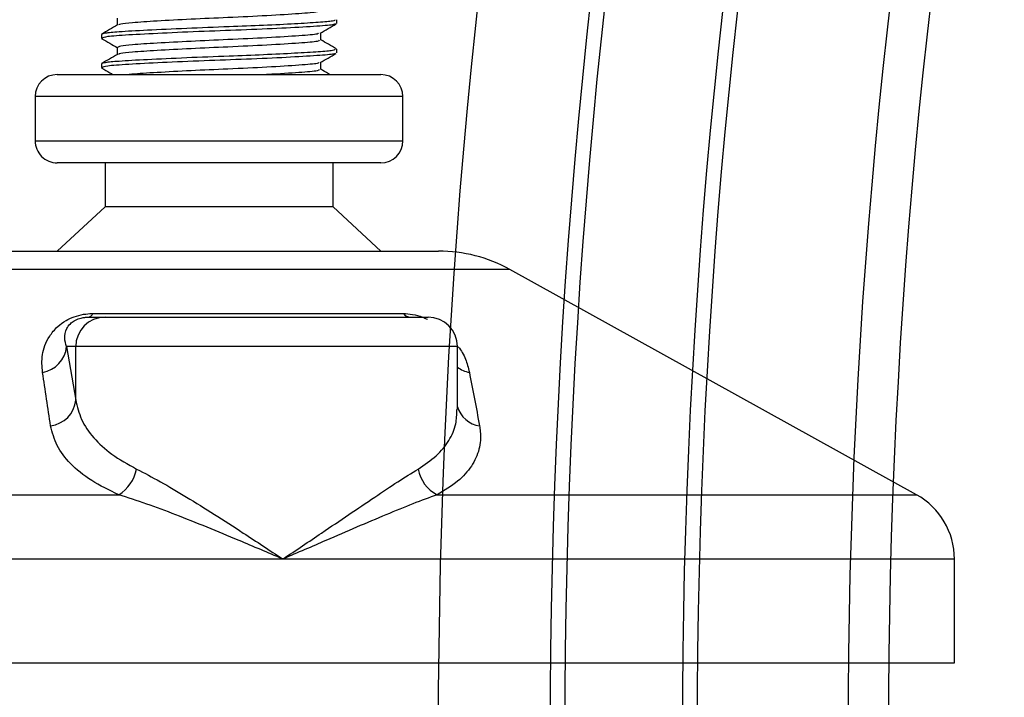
# Model space of a CAD drawing. Header units: millimetres. Extents: x 0 to 420, y 0 to 297.
# Tile 13 of 73: x 127.31 to 130.66, y 211.57 to 213.87. Entities that reach past the tile are written whole.
import ezdxf

# ---------------------------------------------------------------- set-up
doc = ezdxf.new("R2010")
doc.units = ezdxf.units.MM

msp = doc.modelspace()

# ---------------------------------------------------------------- linework, layer by layer
at = {"color": 7, "linetype": 'Continuous', "lineweight": 25}
for p, q in [((127.6435588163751, 213.8755712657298), (127.6435588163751, 213.8512893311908)), ((128.3894318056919, 213.856864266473), (128.3894318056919, 213.8693912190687)), ((127.5894318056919, 213.8193452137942), (127.5894318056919, 213.8068403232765)), ((128.3353047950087, 213.8005712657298), (128.3353047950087, 213.8249456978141)), ((127.5897700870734, 213.8061657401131), (127.5941579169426, 213.8054159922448)), ((127.6435588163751, 213.7755712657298), (127.6435588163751, 213.7512893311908)), ((128.3894318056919, 213.756864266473), (128.3894318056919, 213.7693912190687)), ((127.5894318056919, 213.7193452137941), (127.5894318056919, 213.7068403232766)), ((128.3353047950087, 213.7005712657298), (128.3353047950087, 213.7249456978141)), ((127.5897700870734, 213.7061657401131), (127.5941579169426, 213.7054159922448)), ((127.4394318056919, 213.6832923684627), (128.5394318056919, 213.6832923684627)), ((127.3644318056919, 213.6082923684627), (127.3644318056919, 213.4582923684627)), ((128.6144318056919, 213.6082923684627), (127.3644318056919, 213.6082923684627)), ((128.6144318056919, 213.4582923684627), (128.6144318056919, 213.6082923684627)), ((127.3644318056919, 213.4582923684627), (128.6144318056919, 213.4582923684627)), ((127.4415032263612, 213.3832923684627), (127.4394318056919, 213.3832923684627)), ((128.5394318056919, 213.3832923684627), (127.4415032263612, 213.3832923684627)), ((127.6019318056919, 213.3832923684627), (127.6019318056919, 213.2332923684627)), ((128.3769318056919, 213.2332923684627), (128.3769318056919, 213.3832923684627)), ((127.6019318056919, 213.2332923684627), (127.4394318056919, 213.0832923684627)), ((127.6033912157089, 213.2332923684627), (127.6019318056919, 213.2332923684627)), ((128.3769318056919, 213.2332923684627), (127.6033912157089, 213.2332923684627)), ((128.5394318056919, 213.0832923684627), (128.3769318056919, 213.2332923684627)), ((127.243646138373, 213.0832923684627), (128.7352174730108, 213.0832923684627)), ((128.9774673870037, 213.0206880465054), (127.0013962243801, 213.0206880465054)), ((130.3605567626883, 212.254669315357), (128.9774673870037, 213.0206880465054)), ((127.5443166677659, 212.8582923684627), (127.6019127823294, 212.8582923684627)), ((127.5608157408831, 212.8708132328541), (128.6160527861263, 212.8708132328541)), ((127.6019127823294, 212.8582923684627), (128.69984136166, 212.8582923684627)), ((127.4710834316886, 212.7582923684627), (127.5022894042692, 212.576607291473)), ((127.5022894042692, 212.7582923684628), (127.4710834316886, 212.7582923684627)), ((127.5022894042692, 212.576607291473), (127.5022894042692, 212.7582923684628)), ((128.79984136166, 212.7582923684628), (127.5022894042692, 212.7582923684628)), ((128.79984136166, 212.5441264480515), (128.79984136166, 212.7582923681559)), ((125.6183068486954, 212.254669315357), (127.6484077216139, 212.254669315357)), ((128.7307109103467, 212.254669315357), (130.3605567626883, 212.254669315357)), ((128.2062014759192, 212.0359714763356), (125.4894318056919, 212.0359714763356)), ((130.4894318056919, 212.0359714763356), (128.2062014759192, 212.0359714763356)), ((130.4894318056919, 211.6832923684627), (130.4894318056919, 212.0359714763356)), ((125.4894318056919, 211.6832923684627), (130.4894318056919, 211.6832923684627))]:
    msp.add_line(p, q, dxfattribs=at)
for centre, radius, start, end in [((151.6144318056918, 211.4486363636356), 39.64999999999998, 90.00000000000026, 180.0000000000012), ((151.6144318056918, 211.4486363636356), 39.51307336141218, 90.00000000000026, 180.0000000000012), ((151.6144318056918, 211.4486363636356), 39.00000000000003, 90.00000000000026, 180.0000000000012), ((151.6144318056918, 211.4486363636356), 38.95000000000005, 90.00000000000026, 180.0000000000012), ((151.6144318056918, 211.4486363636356), 38.55000000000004, 90.00000000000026, 180.0000000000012), ((151.6144318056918, 211.4486363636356), 38.5, 90.00000000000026, 180.0000000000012), ((151.6144318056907, 211.4486363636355), 38.12000000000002, 90.00000000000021, 180.0000000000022), ((151.6144318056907, 211.4486363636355), 22.88000000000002, 90.00000000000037, 180.0000000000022), ((151.6144318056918, 211.4486363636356), 22.50000000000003, 90.00000000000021, 180.0000000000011), ((151.6144318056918, 211.4486363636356), 22.45000000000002, 90.00000000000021, 180.0000000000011), ((151.6144318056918, 211.4486363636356), 22.05000000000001, 90.00000000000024, 180.0000000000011), ((151.6144318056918, 211.4486363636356), 22.00000000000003, 90.00000000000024, 180.0000000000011), ((151.6144318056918, 211.4486363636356), 21.48692663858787, 90.00000000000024, 180.0000000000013), ((151.6144318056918, 211.4486363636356), 21.35000000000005, 90.00000000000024, 180.0000000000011), ((127.4394318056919, 213.6082923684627), 0.07500000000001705, 90, 180), ((128.5394318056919, 213.6082923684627), 0.07499999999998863, 0, 90), ((127.4394318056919, 213.4582923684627), 0.07500000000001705, 180, 270.0000000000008), ((128.5394318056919, 213.4582923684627), 0.07500000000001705, 270.0000000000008, 0), ((128.7352174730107, 212.5832923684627), 0.5000000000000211, 61.02029230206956, 89.99999999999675), ((127.6021014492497, 212.7584803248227), 0.09981222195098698, 90.10830161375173, 180.1078937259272), ((127.5411320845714, 212.879619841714), 0.02156392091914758, 278.4925657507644, 335.8959158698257), ((128.6420271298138, 212.8913573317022), 0.03311686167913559, 218.3418163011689, 266.7919071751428), ((128.69984136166, 212.7582923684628), 0.1000000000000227, 0, 90), ((127.3740402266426, 212.7670294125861), 0.09743572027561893, 279.0746665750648, 354.8553872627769), ((128.8595728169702, 212.7684927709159), 0.09955152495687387, 233.1297136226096, 258.8712091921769), ((127.4051058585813, 212.5860539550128), 0.09764159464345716, 276.9419318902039, 354.4480432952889), ((128.8870537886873, 212.579351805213), 0.09102671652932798, 196.6451733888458, 262.3836141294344), ((127.5772418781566, 212.3690276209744), 0.1346937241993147, 301.8942461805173, 348.4889041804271), ((128.7878125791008, 212.3640423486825), 0.1233817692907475, 190.221171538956, 242.4317585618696), ((130.2394318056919, 212.0359714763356), 0.2500000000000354, 0, 61.02029230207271)]:
    msp.add_arc(centre, radius, start, end, dxfattribs=at)
for points, knots in [([(128.3296451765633, 213.9006155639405), (128.3293929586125, 213.8991094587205), (128.3287716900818, 213.8953995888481), (128.2659325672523, 213.8903056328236), (128.1580355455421, 213.8832889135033), (128.0243672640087, 213.8772234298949), (127.8913642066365, 213.8714226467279), (127.775450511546, 213.8650488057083), (127.6959687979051, 213.8600004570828), (127.6537026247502, 213.8556466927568), (127.6497402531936, 213.8529972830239), (127.6481773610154, 213.8519522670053)], [0, 0, 0, 0, 0.08849328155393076, 0.2179785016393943, 0.3527594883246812, 0.4843338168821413, 0.6035239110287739, 0.7262144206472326, 0.8444397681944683, 0.9386418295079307, 1, 1, 1, 1]), ([(127.6447444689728, 213.851976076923), (127.6356920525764, 213.8467322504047), (127.6175835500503, 213.8362424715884), (127.5994747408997, 213.8257590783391), (127.5904185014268, 213.8205163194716)], [0, 0, 0, 0, 0.4998986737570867, 1, 1, 1, 1]), ([(128.3829333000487, 213.8693912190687), (128.3827696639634, 213.8678695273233), (128.3824279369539, 213.8646917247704), (128.3301062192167, 213.860563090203), (128.2501444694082, 213.8555721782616), (128.143833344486, 213.8503893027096), (128.0163277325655, 213.8454808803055), (127.875918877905, 213.8401654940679), (127.7421178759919, 213.8337995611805), (127.6495824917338, 213.8287535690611), (127.5976775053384, 213.8239609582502), (127.5930616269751, 213.8208493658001), (127.590830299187, 213.8193452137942)], [0, 0, 0, 0, 0.08653971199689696, 0.1807239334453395, 0.2782380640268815, 0.3770459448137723, 0.4725658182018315, 0.5884558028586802, 0.7077454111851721, 0.822698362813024, 0.9142919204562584, 0.9999999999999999, 0.9999999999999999, 0.9999999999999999, 0.9999999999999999]), ([(128.3839747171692, 213.8554138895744), (128.3830302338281, 213.8546407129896), (128.3796557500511, 213.8518782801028), (128.3271566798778, 213.8477713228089), (128.2237365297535, 213.8415807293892), (128.0859488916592, 213.8354236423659), (127.9360071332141, 213.8301446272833), (127.7926978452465, 213.8238410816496), (127.6775651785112, 213.8178628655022), (127.6021677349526, 213.8126701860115), (127.5954046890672, 213.8087345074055), (127.5921497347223, 213.8068403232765)], [0, 0, 0, 0, 0.04590272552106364, 0.1640028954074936, 0.2864241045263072, 0.4087912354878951, 0.5269075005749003, 0.6499102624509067, 0.771452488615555, 0.8900034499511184, 1, 1, 1, 1]), ([(128.3335945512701, 213.8239550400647), (128.3426410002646, 213.8291959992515), (128.3607371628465, 213.8396798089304), (128.3788405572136, 213.85015810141), (128.3878938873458, 213.8553981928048)], [0, 0, 0, 0, 0.4999097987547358, 1, 1, 1, 1]), ([(128.3270867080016, 213.8240103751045), (128.3266028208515, 213.8230552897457), (128.3250079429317, 213.8199073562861), (128.2652144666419, 213.8153162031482), (128.1582241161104, 213.8082861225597), (128.0243314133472, 213.8022240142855), (127.8913439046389, 213.7964227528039), (127.7755705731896, 213.7900477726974), (127.695566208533, 213.7850039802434), (127.6506290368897, 213.7802025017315), (127.646637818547, 213.7770822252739), (127.644702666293, 213.7755693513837)], [0, 0, 0, 0, 0.05666830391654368, 0.1867770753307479, 0.3222071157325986, 0.4544150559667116, 0.5741791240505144, 0.6974604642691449, 0.8162551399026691, 0.9109108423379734, 1, 1, 1, 1]), ([(127.590969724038, 213.8053981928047), (127.6000230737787, 213.8001581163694), (127.6175562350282, 213.7900099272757), (127.6350823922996, 213.7798563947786), (127.6435588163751, 213.7749456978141)], [0, 0, 0, 0, 0.5163558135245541, 1, 1, 1, 1]), ([(128.3296451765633, 213.8006155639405), (128.3293929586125, 213.7991094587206), (128.3287716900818, 213.7953995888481), (128.2659325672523, 213.7903056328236), (128.1580355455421, 213.7832889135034), (128.0243672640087, 213.7772234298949), (127.8913642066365, 213.7714226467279), (127.775450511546, 213.7650488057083), (127.6959687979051, 213.7600004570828), (127.6537026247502, 213.7556466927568), (127.6497402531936, 213.7529972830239), (127.6481773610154, 213.7519522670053)], [0, 0, 0, 0, 0.08849328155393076, 0.2179785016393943, 0.3527594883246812, 0.4843338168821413, 0.6035239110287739, 0.7262144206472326, 0.8444397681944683, 0.9386418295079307, 1, 1, 1, 1]), ([(128.388445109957, 213.7705163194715), (128.3793888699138, 213.7757590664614), (128.3616752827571, 213.7860136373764), (128.343961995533, 213.7962744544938), (128.3353047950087, 213.8012893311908)], [0, 0, 0, 0, 0.5112595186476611, 1, 1, 1, 1]), ([(127.6447444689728, 213.751976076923), (127.6356920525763, 213.7467322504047), (127.6175835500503, 213.7362424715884), (127.5994747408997, 213.7257590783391), (127.5904185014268, 213.7205163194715)], [0, 0, 0, 0, 0.4998986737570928, 1, 1, 1, 1]), ([(128.3829333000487, 213.7693912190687), (128.3827696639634, 213.7678695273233), (128.3824279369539, 213.7646917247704), (128.3301062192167, 213.760563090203), (128.2501444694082, 213.7555721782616), (128.143833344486, 213.7503893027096), (128.0163277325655, 213.7454808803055), (127.875918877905, 213.7401654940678), (127.7421178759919, 213.7337995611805), (127.6495824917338, 213.7287535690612), (127.5976775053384, 213.7239609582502), (127.5930616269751, 213.7208493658), (127.590830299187, 213.7193452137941)], [0, 0, 0, 0, 0.08653971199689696, 0.1807239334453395, 0.2782380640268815, 0.3770459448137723, 0.4725658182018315, 0.5884558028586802, 0.7077454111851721, 0.822698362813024, 0.9142919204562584, 0.9999999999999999, 0.9999999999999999, 0.9999999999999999, 0.9999999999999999]), ([(128.3839747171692, 213.7554138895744), (128.3830302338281, 213.7546407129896), (128.3796557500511, 213.7518782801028), (128.3271566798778, 213.7477713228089), (128.2237365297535, 213.7415807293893), (128.0859488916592, 213.7354236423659), (127.9360071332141, 213.7301446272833), (127.7926978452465, 213.7238410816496), (127.6775651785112, 213.7178628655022), (127.6021677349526, 213.7126701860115), (127.5954046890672, 213.7087345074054), (127.5921497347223, 213.7068403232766)], [0, 0, 0, 0, 0.04590272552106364, 0.1640028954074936, 0.2864241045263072, 0.4087912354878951, 0.5269075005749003, 0.6499102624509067, 0.771452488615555, 0.8900034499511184, 1, 1, 1, 1]), ([(128.3335945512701, 213.7239550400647), (128.3426410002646, 213.7291959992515), (128.3607371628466, 213.7396798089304), (128.3788405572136, 213.75015810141), (128.3878938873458, 213.7553981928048)], [0, 0, 0, 0, 0.4999097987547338, 1, 1, 1, 1]), ([(128.3270867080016, 213.7240103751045), (128.3266025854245, 213.7230552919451), (128.3250069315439, 213.7199073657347), (128.2652253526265, 213.7153161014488), (128.1581829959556, 213.7082865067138), (128.024474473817, 213.7022226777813), (127.8908594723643, 213.6964272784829), (127.7774152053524, 213.6900305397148), (127.7071834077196, 213.6860587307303), (127.6879433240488, 213.6837248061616), (127.684378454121, 213.6832923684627)], [0, 0, 0, 0, 0.0672005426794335, 0.2214910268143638, 0.3820917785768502, 0.538871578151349, 0.6808947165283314, 0.8270888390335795, 0.9679624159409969, 1, 1, 1, 1]), ([(127.590969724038, 213.7053981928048), (127.6000233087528, 213.7001582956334), (127.6127520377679, 213.69279135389), (127.6254756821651, 213.685420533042), (127.6291493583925, 213.6832923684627)], [0, 0, 0, 0, 0.7112716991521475, 1, 1, 1, 1]), ([(128.3296451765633, 213.7006155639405), (128.3294629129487, 213.6991076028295), (128.3290139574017, 213.6953931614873), (128.2643930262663, 213.6903464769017), (128.196926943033, 213.685501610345), (128.1510482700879, 213.6833175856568), (128.1505185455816, 213.6832923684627)], [0, 0, 0, 0, 0.2497454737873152, 0.6151782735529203, 0.9955567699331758, 0.9999999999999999, 0.9999999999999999, 0.9999999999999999, 0.9999999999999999]), ([(128.3663783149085, 213.6832923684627), (128.3646776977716, 213.6842769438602), (128.3543197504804, 213.6902736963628), (128.3439619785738, 213.6962741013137), (128.3353047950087, 213.7012893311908)], [0, 0, 0, 0, 0.1641847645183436, 1, 1, 1, 1]), ([(127.3894079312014, 212.6708132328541), (127.3877677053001, 212.6907228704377), (127.3844973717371, 212.7304193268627), (127.4039762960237, 212.7836132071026), (127.4354833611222, 212.8232914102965), (127.4654977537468, 212.8459524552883), (127.4961641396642, 212.8606092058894), (127.5277077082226, 212.8688967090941), (127.5494743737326, 212.8707581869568), (127.5598098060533, 212.8708083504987), (127.5608157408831, 212.8708132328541)], [0, 0, 0, 0, 0.2791688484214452, 0.5566155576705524, 0.6991027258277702, 0.7915598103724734, 0.8614835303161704, 0.9308082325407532, 0.9932656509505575, 1, 1, 1, 1]), ([(127.4710834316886, 212.7582923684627), (127.4682345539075, 212.7679437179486), (127.4625448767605, 212.7872190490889), (127.4675346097, 212.8134413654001), (127.4803875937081, 212.8335908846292), (127.4931900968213, 212.844449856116), (127.5040813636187, 212.8501791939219), (127.5120925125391, 212.8533368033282), (127.5193487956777, 212.8555010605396), (127.5291283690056, 212.8574112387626), (127.5366450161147, 212.858116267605), (127.5419803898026, 212.8582824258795), (127.5437761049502, 212.8582900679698), (127.5443166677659, 212.8582923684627)], [0, 0, 0, 0, 0.3146461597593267, 0.6284000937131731, 0.7723587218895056, 0.8532335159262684, 0.889616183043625, 0.9040192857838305, 0.93050293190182, 0.9491956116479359, 0.9821807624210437, 0.9946358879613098, 1, 1, 1, 1]), ([(128.6160527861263, 212.8708132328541), (128.6263366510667, 212.8702848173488), (128.6470768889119, 212.869219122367), (128.6767881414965, 212.8613095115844), (128.6922788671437, 212.8540189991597), (128.6978120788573, 212.8514148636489)], [0, 0, 0, 0, 0.3873299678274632, 0.7811572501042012, 1, 1, 1, 1]), ([(128.8029319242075, 212.7578418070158), (128.8076703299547, 212.7511439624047), (128.8230838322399, 212.7293566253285), (128.8332434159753, 212.7005286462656), (128.8384958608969, 212.6785904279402), (128.8403578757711, 212.6708132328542)], [0, 0, 0, 0, 0.2227088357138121, 0.7244468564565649, 1, 1, 1, 1]), ([(127.4169071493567, 212.4891281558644), (127.4122834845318, 212.5195856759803), (127.4029962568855, 212.5807635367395), (127.3939503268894, 212.640710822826), (127.3894079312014, 212.6708132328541)], [0, 0, 0, 0, 0.4978519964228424, 1, 1, 1, 1]), ([(128.8403578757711, 212.6708132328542), (128.8461920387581, 212.6409693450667), (128.8579106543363, 212.5810243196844), (128.8692800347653, 212.5198477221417), (128.874989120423, 212.4891281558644)], [0, 0, 0, 0, 0.4978542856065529, 1, 1, 1, 1]), ([(127.5022894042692, 212.576607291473), (127.5074752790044, 212.5544719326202), (127.5179838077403, 212.5096173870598), (127.5603533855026, 212.447917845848), (127.6215898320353, 212.3903892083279), (127.6796959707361, 212.3584038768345), (127.7092263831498, 212.3421484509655)], [0, 0, 0, 0, 0.2465936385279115, 0.4996912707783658, 0.7457355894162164, 1, 1, 1, 1]), ([(128.6663888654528, 212.3421484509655), (128.6879694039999, 212.3566657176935), (128.7317795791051, 212.3861369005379), (128.772968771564, 212.4383844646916), (128.7968635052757, 212.4911704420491), (128.7978250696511, 212.5278232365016), (128.7982527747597, 212.5441264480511)], [0, 0, 0, 0, 0.259926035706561, 0.5276701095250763, 0.7899070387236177, 1, 1, 1, 1]), ([(127.6484077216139, 212.254669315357), (127.6162271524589, 212.2703221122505), (127.5507215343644, 212.3021843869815), (127.4821888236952, 212.3591124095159), (127.4341080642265, 212.4214651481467), (127.4226937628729, 212.4663654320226), (127.4169071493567, 212.4891281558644)], [0, 0, 0, 0, 0.246353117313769, 0.5014676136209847, 0.7472631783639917, 1, 1, 1, 1]), ([(128.874989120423, 212.4891281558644), (128.875980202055, 212.4827711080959), (128.88022642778, 212.4555347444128), (128.8765560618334, 212.4085256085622), (128.8508796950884, 212.3517111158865), (128.8044671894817, 212.2990779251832), (128.7555339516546, 212.2696152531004), (128.7307109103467, 212.254669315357)], [0, 0, 0, 0, 0.06999490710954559, 0.2998886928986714, 0.5353600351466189, 0.7642956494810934, 0.9999999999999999, 0.9999999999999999, 0.9999999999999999, 0.9999999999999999]), ([(127.7092263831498, 212.3421484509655), (127.7357383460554, 212.3283963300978), (127.789517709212, 212.3005002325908), (127.8790522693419, 212.2471493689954), (127.9737305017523, 212.1881951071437), (128.0831176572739, 212.117641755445), (128.1613191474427, 212.0659246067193), (128.205815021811, 212.0362293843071), (128.2062014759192, 212.0359714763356)], [0, 0, 0, 0, 0.1790937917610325, 0.3632907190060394, 0.5505086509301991, 0.7413644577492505, 0.9977537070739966, 1, 1, 1, 1]), ([(128.2062014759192, 212.0359714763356), (128.2065878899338, 212.0362293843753), (128.2510791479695, 212.0659246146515), (128.3275780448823, 212.1174324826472), (128.431564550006, 212.1880117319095), (128.5184839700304, 212.2467111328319), (128.5985458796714, 212.3003044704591), (128.6437842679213, 212.3282064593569), (128.6663888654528, 212.3421484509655)], [0, 0, 0, 0, 0.002246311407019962, 0.2586376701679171, 0.4477168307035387, 0.6367115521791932, 0.8184729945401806, 1, 1, 1, 1]), ([(128.2062014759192, 212.0359714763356), (128.2057775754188, 212.0361536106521), (128.156385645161, 212.0573754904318), (128.0337362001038, 212.1097098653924), (127.8777430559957, 212.1734759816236), (127.7419797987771, 212.224644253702), (127.6797907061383, 212.2445992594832), (127.6484077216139, 212.254669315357)], [0, 0, 0, 0, 0.002215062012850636, 0.258094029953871, 0.6354999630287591, 0.8160593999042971, 1, 1, 1, 1]), ([(128.7307109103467, 212.254669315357), (128.7037825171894, 212.2448057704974), (128.6493777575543, 212.2248779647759), (128.5254543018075, 212.1737515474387), (128.376879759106, 212.1097100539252), (128.2560131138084, 212.057375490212), (128.2066253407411, 212.0361536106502), (128.2062014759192, 212.0359714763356)], [0, 0, 0, 0, 0.1804147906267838, 0.3645008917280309, 0.7419063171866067, 0.9977849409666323, 0.9999999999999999, 0.9999999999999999, 0.9999999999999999, 0.9999999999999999])]:
    msp.add_open_spline(points, degree=3, knots=knots, dxfattribs=at)

doc.saveas('drawing.dxf')
